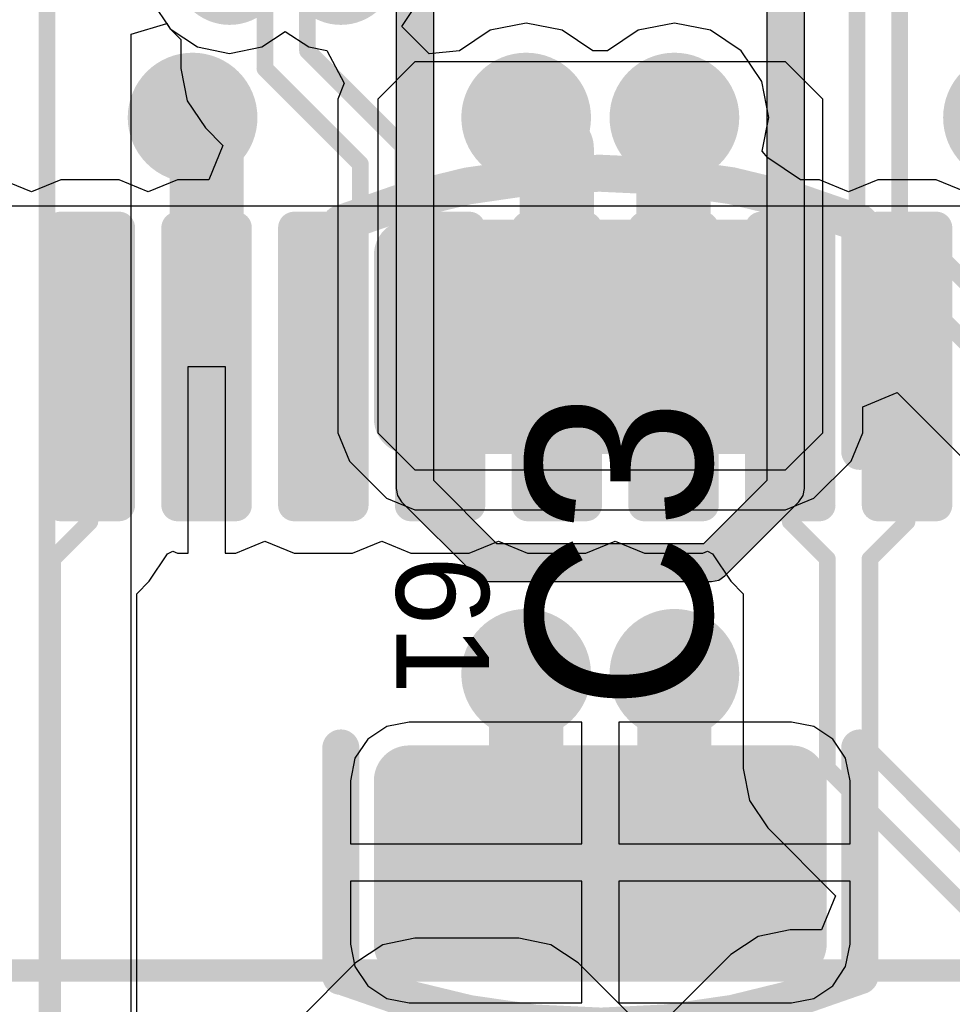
# Model space of a CAD drawing. Header units: millimetres. Extents: x 1.4 to 10.4, y 0 to 10.9.
# Tile 109 of 177: x 7.713 to 7.965, y 2.866 to 3.131. Entities that reach past the tile are written whole.
import ezdxf

# ---------------------------------------------------------------- set-up
doc = ezdxf.new("R2010")
doc.units = ezdxf.units.MM
doc.header["$MEASUREMENT"] = 0
for name, color, linetype in [('BottomLayer', 5, 'Continuous'), ('BottomOverlay', 54, 'Continuous'), ('BottomPaste', 16, 'Continuous'), ('BottomSolder', 6, 'Continuous'), ('DrillDrawing', 1, 'Continuous'), ('DrillGuide', 244, 'Continuous'), ('InternalPlane1', 76, 'Continuous'), ('InternalPlane2', 16, 'Continuous'), ('Mechanical2', 216, 'Continuous'), ('Mechanical32', 56, 'Continuous'), ('MultiLayer', 9, 'Continuous'), ('TopLayer', 1, 'Continuous'), ('TopOverlay', 2, 'Continuous'), ('TopPaste', 8, 'Continuous'), ('TopSolder', 216, 'Continuous')]:
    doc.layers.add(name, color=color, linetype=linetype)

msp = doc.modelspace()

# ---------------------------------------------------------------- linework, layer by layer
at = {"layer": 'BottomLayer'}
for p, q in [((7.74344, 3.12748), (7.75301, 3.13039)), ((7.75301, 3.13039), (7.75396, 3.12896)), ((7.75396, 3.12896), (7.76132, 3.12404)), ((7.77868, 3.12404), (7.785, 3.12826)), ((7.785, 3.12826), (7.79132, 3.12404)), ((7.74344, 2.54675), (7.74344, 3.12748)), ((7.76132, 3.12404), (7.77, 3.12231)), ((7.77, 3.12231), (7.77868, 3.12404)), ((7.79132, 3.12404), (7.79622, 3.12307)), ((7.79622, 3.12307), (7.80093, 3.11425)), ((7.82, 3.12), (7.81, 3.11)), ((7.92, 3.12), (7.82, 3.12)), ((7.93, 3.11), (7.92, 3.12)), ((7.80093, 3.11425), (7.79918, 3.11)), ((7.79918, 3.11), (7.79918, 3.11)), ((7.79918, 3.11), (7.79918, 3.02)), ((7.81, 3.11), (7.81, 3.02)), ((7.93, 3.02), (7.93, 3.11)), ((7.94082, 3.02703), (7.95006, 3.03085)), ((7.95006, 3.03085), (7.98796, 2.99296)), ((7.94082, 3.02), (7.94082, 3.02703)), ((7.94082, 3.02703), (7.94082, 3.02703)), ((7.79918, 3.02), (7.80235, 3.01235)), ((7.81, 3.02), (7.82, 3.01)), ((7.92, 3.01), (7.93, 3.02)), ((7.93765, 3.01235), (7.94082, 3.02)), ((7.94082, 3.02), (7.94082, 3.02)), ((7.80235, 3.01235), (7.80235, 3.01235)), ((7.80235, 3.01235), (7.81235, 3.00235)), ((7.92765, 3.00235), (7.93765, 3.01235)), ((7.82, 3.01), (7.92, 3.01)), ((7.81235, 3.00235), (7.82, 2.99918)), ((7.92, 2.99918), (7.92765, 3.00235)), ((7.92765, 3.00235), (7.92765, 3.00235)), ((7.82, 2.99918), (7.82, 2.99918)), ((7.82, 2.99918), (7.92, 2.99918)), ((7.81843, 2.942), (7.81237, 2.94079)), ((7.865, 2.942), (7.81843, 2.942)), ((7.865, 2.90913), (7.865, 2.942)), ((7.92157, 2.942), (7.875, 2.942)), ((7.875, 2.942), (7.875, 2.90913)), ((7.92763, 2.94079), (7.92157, 2.942)), ((7.81237, 2.94079), (7.80724, 2.93736)), ((7.93276, 2.93736), (7.92763, 2.94079)), ((7.80724, 2.93736), (7.80381, 2.93223)), ((7.93619, 2.93223), (7.93276, 2.93736)), ((7.80381, 2.93223), (7.80261, 2.92618)), ((7.93739, 2.92618), (7.93619, 2.93223)), ((7.80261, 2.92618), (7.80261, 2.90913)), ((7.93739, 2.90913), (7.93739, 2.92618)), ((7.80261, 2.90913), (7.865, 2.90913)), ((7.875, 2.90913), (7.93739, 2.90913)), ((7.865, 2.89913), (7.80261, 2.89913)), ((7.80261, 2.89913), (7.80261, 2.88209)), ((7.865, 2.86627), (7.865, 2.89913)), ((7.93739, 2.89913), (7.875, 2.89913)), ((7.875, 2.89913), (7.875, 2.86627)), ((7.93739, 2.88209), (7.93739, 2.89913)), ((7.80261, 2.88209), (7.80381, 2.87603)), ((7.93619, 2.87603), (7.93739, 2.88209)), ((7.80381, 2.87603), (7.80724, 2.8709)), ((7.93276, 2.8709), (7.93619, 2.87603)), ((7.80724, 2.8709), (7.81237, 2.86747)), ((7.92763, 2.86747), (7.93276, 2.8709)), ((7.81237, 2.86747), (7.81843, 2.86627)), ((7.81843, 2.86627), (7.865, 2.86627)), ((7.875, 2.86627), (7.92157, 2.86627)), ((7.92157, 2.86627), (7.92763, 2.86747))]:
    msp.add_line(p, q, dxfattribs=at)
for points, const_width in [([(7.72075, 2.54675), (7.72075, 3.14575)], 0.0045), ([(7.93925, 3.07375), (7.93925, 3.14575)], 0.0045), ([(7.95075, 3.07851), (7.95075, 3.14575)], 0.0045), ([(7.95075, 3.07851), (8.00876, 3.0205)], 0.0045), ([(7.93925, 3.07375), (8.004, 3.009)], 0.0045), ([(7.85, 2.92413), (7.85, 2.955)], 0.02), ([(7.89, 2.92413), (7.89, 2.955)], 0.02), ([(7.85, 2.92413), (7.87, 2.90413)], 0.02), ([(7.87, 2.90413), (7.89, 2.92413)], 0.02)]:
    msp.add_lwpolyline(points, dxfattribs=dict(at, const_width=const_width))
for points, const_width in [([(7.7525, 3.105, 1), (7.7675, 3.105, 1)], 0.015), ([(7.8425, 3.105, 1), (7.8575, 3.105, 1)], 0.015), ([(7.8825, 3.105, 1), (7.8975, 3.105, 1)], 0.015), ([(7.94963, 3.07851, 1), (7.95188, 3.07851, 1)], 0.00225), ([(7.94963, 3.07851, 1), (7.95188, 3.07851, 1)], 0.00225), ([(7.93813, 3.07375, 1), (7.94038, 3.07375, 1)], 0.00225), ([(7.93813, 3.07375, 1), (7.94038, 3.07375, 1)], 0.00225), ([(7.81567, 3.06791, 1), (7.82118, 3.06791, 1)], 0.00551), ([(7.91882, 3.06791, 1), (7.92433, 3.06791, 1)], 0.00551), ([(7.81567, 3.02382, 1), (7.82118, 3.02382, 1)], 0.00551), ([(7.91882, 3.02382, 1), (7.92433, 3.02382, 1)], 0.00551), ([(7.8425, 2.955, 1), (7.8575, 2.955, 1)], 0.015), ([(7.8825, 2.955, 1), (7.8975, 2.955, 1)], 0.015), ([(7.845, 2.955, 1), (7.855, 2.955, 1)], 0.01), ([(7.885, 2.955, 1), (7.895, 2.955, 1)], 0.01), ([(7.845, 2.92413, 1), (7.855, 2.92413, 1)], 0.01), ([(7.845, 2.92413, 1), (7.855, 2.92413, 1)], 0.01), ([(7.885, 2.92413, 1), (7.895, 2.92413, 1)], 0.01), ([(7.885, 2.92413, 1), (7.895, 2.92413, 1)], 0.01), ([(7.81567, 2.92618, 1), (7.82118, 2.92618, 1)], 0.00551), ([(7.91882, 2.92618, 1), (7.92433, 2.92618, 1)], 0.00551), ([(7.865, 2.90413, 1), (7.875, 2.90413, 1)], 0.01), ([(7.865, 2.90413, 1), (7.875, 2.90413, 1)], 0.01), ([(7.81567, 2.88209, 1), (7.82118, 2.88209, 1)], 0.00551), ([(7.91882, 2.88209, 1), (7.92433, 2.88209, 1)], 0.00551)]:
    msp.add_lwpolyline(points, format="xyb", close=True, dxfattribs=dict(at, const_width=const_width))
for points in [[(7.81843, 3.07343), (7.81843, 3.01831), (7.92157, 3.07343), (7.92157, 3.01831)], [(7.81291, 3.06791), (7.81291, 3.02382), (7.92709, 3.06791), (7.92709, 3.02382)], [(7.81843, 2.93169), (7.81843, 2.87657), (7.92157, 2.93169), (7.92157, 2.87657)], [(7.81291, 2.92618), (7.81291, 2.88209), (7.92709, 2.92618), (7.92709, 2.88209)]]:
    msp.add_solid(points, dxfattribs=at)
at = {"layer": 'BottomOverlay', "const_width": 0.01}
for points in [[(7.79993, 3.07642, -0.193223), (7.93964, 3.07659)], [(7.94007, 2.87358, -0.193223), (7.80036, 2.87341)]]:
    msp.add_lwpolyline(points, format="xyb", dxfattribs=at)
at = {"layer": 'BottomOverlay', "const_width": 0.005}
for points in [[(7.79743, 3.07642, 1), (7.80243, 3.07642, 1)], [(7.7975, 3.07624, 1), (7.8025, 3.07624, 1)], [(7.93714, 3.07659, 1), (7.94214, 3.07659, 1)], [(7.9375, 3.07659, 1), (7.9425, 3.07659, 1)], [(7.7975, 3.015, 1), (7.8025, 3.015, 1)], [(7.9375, 3.015, 1), (7.9425, 3.015, 1)], [(7.7975, 2.935, 1), (7.8025, 2.935, 1)], [(7.9375, 2.935, 1), (7.9425, 2.935, 1)], [(7.7975, 2.87341, 1), (7.8025, 2.87341, 1)], [(7.79786, 2.87341, 1), (7.80286, 2.87341, 1)], [(7.9375, 2.87376, 1), (7.9425, 2.87376, 1)], [(7.93757, 2.87358, 1), (7.94257, 2.87358, 1)]]:
    msp.add_lwpolyline(points, format="xyb", close=True, dxfattribs=at)
at = {"layer": 'BottomOverlay', "const_width": 0.01}
for points in [[(7.8, 3.015), (7.8, 3.07624)], [(7.94, 3.015), (7.94, 3.07659)], [(7.8, 2.87341), (7.8, 2.935)], [(7.94, 2.87376), (7.94, 2.935)]]:
    msp.add_lwpolyline(points, dxfattribs=at)
at = {"layer": 'BottomPaste', "const_width": 0.00551}
for points in [[(7.81567, 3.06791, 1), (7.82118, 3.06791, 1)], [(7.91882, 3.06791, 1), (7.92433, 3.06791, 1)], [(7.81567, 3.02382, 1), (7.82118, 3.02382, 1)], [(7.91882, 3.02382, 1), (7.92433, 3.02382, 1)], [(7.81567, 2.92618, 1), (7.82118, 2.92618, 1)], [(7.91882, 2.92618, 1), (7.92433, 2.92618, 1)], [(7.81567, 2.88209, 1), (7.82118, 2.88209, 1)], [(7.91882, 2.88209, 1), (7.92433, 2.88209, 1)]]:
    msp.add_lwpolyline(points, format="xyb", close=True, dxfattribs=at)
at = {"layer": 'BottomPaste'}
for points in [[(7.81843, 3.07343), (7.81843, 3.01831), (7.92157, 3.07343), (7.92157, 3.01831)], [(7.81291, 3.06791), (7.81291, 3.02382), (7.92709, 3.06791), (7.92709, 3.02382)], [(7.81843, 2.93169), (7.81843, 2.87657), (7.92157, 2.93169), (7.92157, 2.87657)], [(7.81291, 2.92618), (7.81291, 2.88209), (7.92709, 2.92618), (7.92709, 2.88209)]]:
    msp.add_solid(points, dxfattribs=at)
at = {"layer": 'BottomSolder', "const_width": 0.00951}
for points in [[(7.81367, 3.06791, 1), (7.82318, 3.06791, 1)], [(7.91682, 3.06791, 1), (7.92633, 3.06791, 1)], [(7.81367, 3.02382, 1), (7.82318, 3.02382, 1)], [(7.91682, 3.02382, 1), (7.92633, 3.02382, 1)], [(7.81367, 2.92618, 1), (7.82318, 2.92618, 1)], [(7.91682, 2.92618, 1), (7.92633, 2.92618, 1)], [(7.81367, 2.88209, 1), (7.82318, 2.88209, 1)], [(7.91682, 2.88209, 1), (7.92633, 2.88209, 1)]]:
    msp.add_lwpolyline(points, format="xyb", close=True, dxfattribs=at)
at = {"layer": 'BottomSolder'}
for points in [[(7.81843, 3.07743), (7.81843, 3.01431), (7.92157, 3.07743), (7.92157, 3.01431)], [(7.80891, 3.06791), (7.80891, 3.02382), (7.93109, 3.06791), (7.93109, 3.02382)], [(7.81843, 2.93569), (7.81843, 2.87257), (7.92157, 2.93569), (7.92157, 2.87257)], [(7.80891, 2.92618), (7.80891, 2.88209), (7.93109, 2.92618), (7.93109, 2.88209)]]:
    msp.add_solid(points, dxfattribs=at)
at = {"layer": 'DrillDrawing', "const_width": 0.0075}
for points in [[(7.75625, 3.105, 1), (7.76375, 3.105, 1)], [(7.84625, 3.105, 1), (7.85375, 3.105, 1)], [(7.88625, 3.105, 1), (7.89375, 3.105, 1)], [(7.84625, 2.955, 1), (7.85375, 2.955, 1)], [(7.88625, 2.955, 1), (7.89375, 2.955, 1)]]:
    msp.add_lwpolyline(points, format="xyb", close=True, dxfattribs=at)
at = {"layer": 'DrillGuide', "const_width": 0.0075}
for points in [[(7.75625, 3.105, 1), (7.76375, 3.105, 1)], [(7.84625, 3.105, 1), (7.85375, 3.105, 1)], [(7.88625, 3.105, 1), (7.89375, 3.105, 1)], [(7.84625, 2.955, 1), (7.85375, 2.955, 1)], [(7.88625, 2.955, 1), (7.89375, 2.955, 1)]]:
    msp.add_lwpolyline(points, format="xyb", close=True, dxfattribs=at)
at = {"layer": 'InternalPlane1'}
for points, const_width in [([(7.7625, 3.145, 1), (7.7775, 3.145, 1)], 0.015), ([(7.7925, 3.145, 1), (7.8075, 3.145, 1)], 0.015), ([(7.84125, 3.105, 1), (7.85875, 3.105, 1)], 0.0175), ([(7.88125, 3.105, 1), (7.89875, 3.105, 1)], 0.0175)]:
    msp.add_lwpolyline(points, format="xyb", close=True, dxfattribs=dict(at, const_width=const_width))
at = {"layer": 'InternalPlane2'}
for p, q in [((7.8251, 3.00711), (7.8251, 3.335)), ((7.8149, 3.33289), (7.8149, 3.005)), ((7.9149, 3.215), (7.9149, 3.00711)), ((7.9251, 3.005), (7.9251, 3.21289)), ((7.84211, 2.9901), (7.8251, 3.00711)), ((7.9149, 3.00711), (7.89789, 2.9901)), ((7.8149, 3.005), (7.81529, 3.00305)), ((7.92471, 3.00305), (7.9251, 3.005)), ((7.81529, 3.00305), (7.8164, 3.0014)), ((7.8164, 3.0014), (7.8364, 2.9814)), ((7.9036, 2.9814), (7.9236, 3.0014)), ((7.9236, 3.0014), (7.92471, 3.00305)), ((7.89789, 2.9901), (7.84211, 2.9901)), ((7.8364, 2.9814), (7.83805, 2.98029)), ((7.83805, 2.98029), (7.84, 2.9799)), ((7.84, 2.9799), (7.9, 2.9799)), ((7.9, 2.9799), (7.90195, 2.98029)), ((7.90195, 2.98029), (7.9036, 2.9814))]:
    msp.add_line(p, q, dxfattribs=at)
at = {"layer": 'InternalPlane2', "const_width": 0.01}
for points in [[(7.82, 3.005), (7.82, 3.335)], [(7.92, 3.005), (7.92, 3.215)], [(7.82, 3.005), (7.84, 2.985)], [(7.9, 2.985), (7.92, 3.005)], [(7.84, 2.985), (7.9, 2.985)]]:
    msp.add_lwpolyline(points, dxfattribs=at)
at = {"layer": 'InternalPlane2'}
for points, const_width in [([(7.7625, 3.145, 1), (7.7775, 3.145, 1)], 0.015), ([(7.7925, 3.145, 1), (7.8075, 3.145, 1)], 0.015), ([(7.75125, 3.105, 1), (7.76875, 3.105, 1)], 0.0175), ([(7.97125, 3.105, 1), (7.98875, 3.105, 1)], 0.0175), ([(7.8175, 3.005, 1), (7.8225, 3.005, 1)], 0.005), ([(7.8175, 3.005, 1), (7.8225, 3.005, 1)], 0.005), ([(7.9175, 3.005, 1), (7.9225, 3.005, 1)], 0.005), ([(7.9175, 3.005, 1), (7.9225, 3.005, 1)], 0.005), ([(7.8375, 2.985, 1), (7.8425, 2.985, 1)], 0.005), ([(7.8375, 2.985, 1), (7.8425, 2.985, 1)], 0.005), ([(7.8975, 2.985, 1), (7.9025, 2.985, 1)], 0.005), ([(7.8975, 2.985, 1), (7.9025, 2.985, 1)], 0.005), ([(7.84125, 2.955, 1), (7.85875, 2.955, 1)], 0.0175), ([(7.88125, 2.955, 1), (7.89875, 2.955, 1)], 0.0175)]:
    msp.add_lwpolyline(points, format="xyb", close=True, dxfattribs=dict(at, const_width=const_width))
at = {"layer": 'Mechanical2', "const_width": 0.006}
msp.add_lwpolyline([(6, 2.875), (10, 2.875)], dxfattribs=at)
at = {"layer": 'MultiLayer', "const_width": 0.015}
for points in [[(7.7525, 3.105, 1), (7.7675, 3.105, 1)], [(7.8425, 3.105, 1), (7.8575, 3.105, 1)], [(7.8825, 3.105, 1), (7.8975, 3.105, 1)], [(7.8425, 2.955, 1), (7.8575, 2.955, 1)], [(7.8825, 2.955, 1), (7.8975, 2.955, 1)]]:
    msp.add_lwpolyline(points, format="xyb", close=True, dxfattribs=at)
at = {"layer": 'TopLayer'}
for p, q in [((7.74904, 3.13632), (7.75396, 3.12896)), ((7.81647, 3.12961), (7.82096, 3.13632)), ((7.75396, 3.12896), (7.75681, 3.1261)), ((7.82386, 3.12222), (7.81647, 3.12961)), ((7.84025, 3.12855), (7.83198, 3.12302)), ((7.85, 3.13049), (7.84025, 3.12855)), ((7.85975, 3.12855), (7.85, 3.13049)), ((7.86802, 3.12302), (7.85975, 3.12855)), ((7.88025, 3.12855), (7.87198, 3.12302)), ((7.89, 3.13049), (7.88025, 3.12855)), ((7.89975, 3.12855), (7.89, 3.13049)), ((7.90802, 3.12302), (7.89975, 3.12855)), ((7.75681, 3.1261), (7.75681, 3.11824)), ((7.83198, 3.12302), (7.82386, 3.12222)), ((7.87198, 3.12302), (7.86802, 3.12302)), ((7.91355, 3.11475), (7.90802, 3.12302)), ((7.75681, 3.11824), (7.75681, 3.11824)), ((7.75681, 3.11824), (7.75854, 3.10956)), ((7.91549, 3.105), (7.91355, 3.11475)), ((7.75854, 3.10956), (7.76346, 3.1022)), ((7.91369, 3.09597), (7.91549, 3.105)), ((7.76346, 3.1022), (7.76817, 3.09748)), ((7.76817, 3.09748), (7.76435, 3.08824)), ((7.91519, 3.09415), (7.91369, 3.09597)), ((7.92403, 3.08824), (7.91519, 3.09415)), ((7.71654, 3.08498), (7.70866, 3.08824)), ((7.72441, 3.08824), (7.71654, 3.08498)), ((7.74016, 3.08824), (7.72441, 3.08824)), ((7.74803, 3.08498), (7.74016, 3.08824)), ((7.75591, 3.08824), (7.74803, 3.08498)), ((7.76435, 3.08824), (7.75591, 3.08824)), ((7.92913, 3.08824), (7.92403, 3.08824)), ((7.93701, 3.08498), (7.92913, 3.08824)), ((7.94488, 3.08824), (7.93701, 3.08498)), ((7.96063, 3.08824), (7.94488, 3.08824)), ((7.9685, 3.08498), (7.96063, 3.08824)), ((7.75878, 2.98753), (7.75878, 3.03789)), ((7.75878, 3.03789), (7.76878, 3.03789)), ((7.76878, 3.03789), (7.76878, 2.98753)), ((7.77165, 2.98753), (7.77953, 2.99079)), ((7.77953, 2.99079), (7.7874, 2.98753)), ((7.80315, 2.98753), (7.81102, 2.99079)), ((7.81102, 2.99079), (7.8189, 2.98753)), ((7.83465, 2.98753), (7.84252, 2.99079)), ((7.84252, 2.99079), (7.85039, 2.98753)), ((7.86614, 2.98753), (7.87402, 2.99079)), ((7.87402, 2.99079), (7.88189, 2.98753)), ((7.74832, 2.97996), (7.75324, 2.98732)), ((7.75324, 2.98732), (7.75463, 2.98806)), ((7.75324, 2.98732), (7.75324, 2.98732)), ((7.75324, 2.98732), (7.75324, 2.98732)), ((7.75324, 2.98732), (7.75324, 2.98732)), ((7.75463, 2.98806), (7.75591, 2.98753)), ((7.75591, 2.98753), (7.75878, 2.98753)), ((7.76878, 2.98753), (7.77165, 2.98753)), ((7.7874, 2.98753), (7.80315, 2.98753)), ((7.8189, 2.98753), (7.83465, 2.98753)), ((7.85039, 2.98753), (7.86614, 2.98753)), ((7.88189, 2.98753), (7.89764, 2.98753)), ((7.89764, 2.98753), (7.89892, 2.98806)), ((7.89892, 2.98806), (7.9003, 2.98732)), ((7.9003, 2.98732), (7.90522, 2.97996)), ((7.74497, 2.97661), (7.74832, 2.97996)), ((7.74832, 2.97996), (7.74832, 2.97996)), ((7.90522, 2.97996), (7.90857, 2.97661)), ((7.74497, 2.61129), (7.74497, 2.97661)), ((7.90857, 2.97661), (7.90857, 2.92948)), ((7.90857, 2.92948), (7.90857, 2.92948)), ((7.90857, 2.92948), (7.9103, 2.9208)), ((7.9103, 2.9208), (7.91522, 2.91344)), ((7.91522, 2.91344), (7.93349, 2.89516)), ((7.93349, 2.89516), (7.92967, 2.88592)), ((7.82, 2.88369), (7.81132, 2.88196)), ((7.848, 2.88369), (7.82, 2.88369)), ((7.82, 2.88369), (7.82, 2.88369)), ((7.85668, 2.88196), (7.848, 2.88369)), ((7.848, 2.88369), (7.848, 2.88369)), ((7.91256, 2.8842), (7.9052, 2.87928)), ((7.92124, 2.88592), (7.91256, 2.8842)), ((7.92967, 2.88592), (7.92124, 2.88592)), ((7.81132, 2.88196), (7.80396, 2.87704)), ((7.86404, 2.87704), (7.85668, 2.88196)), ((7.90519, 2.87928), (7.8885, 2.86258)), ((7.9052, 2.87928), (7.90519, 2.87928)), ((7.80396, 2.87704), (7.78846, 2.86154)), ((7.80396, 2.87704), (7.80396, 2.87704)), ((7.8785, 2.86258), (7.86404, 2.87704))]:
    msp.add_line(p, q, dxfattribs=at)
for points, const_width in [([(7.7795, 3.11824), (7.7795, 3.1355)], 0.0045), ([(7.791, 3.123), (7.791, 3.136)], 0.0045), ([(7.791, 3.123), (7.81677, 3.09723)], 0.0045), ([(7.7795, 3.11824), (7.80527, 3.09246)], 0.0045), ([(7.76, 3.105), (7.76378, 3.10122)], 0.02), ([(7.85, 3.105), (7.85827, 3.09673)], 0.02), ([(7.88976, 3.10476), (7.89, 3.105)], 0.02), ([(7.88976, 3.03789), (7.88976, 3.10476)], 0.02), ([(7.76378, 3.03789), (7.76378, 3.10122)], 0.02), ([(7.85827, 3.03789), (7.85827, 3.09673)], 0.02), ([(7.81677, 3.07823), (7.81677, 3.09723)], 0.0045), ([(7.80527, 3.07827), (7.80527, 3.09246)], 0.0045), ([(7.79528, 3.06828), (7.80527, 3.07827)], 0.0045), ([(7.81677, 3.07823), (7.82677, 3.06823)], 0.0045), ([(7.79528, 3.03789), (7.79528, 3.06828)], 0.0045), ([(7.82677, 3.03789), (7.82677, 3.06823)], 0.0045), ([(7.73228, 2.996), (7.73228, 3.03789)], 0.0045), ([(7.92126, 2.996), (7.92126, 3.03789)], 0.0045), ([(7.95276, 2.996), (7.95276, 3.03789)], 0.0045), ([(7.72229, 2.986), (7.73228, 2.996)], 0.0045), ([(7.92126, 2.996), (7.93126, 2.986)], 0.0045), ([(7.94276, 2.986), (7.95276, 2.996)], 0.0045), ([(7.72229, 2.61129), (7.72229, 2.986)], 0.0045), ([(7.93126, 2.92948), (7.93126, 2.986)], 0.0045), ([(7.94276, 2.93424), (7.94276, 2.986)], 0.0045), ([(7.94276, 2.93424), (8.016, 2.861)], 0.0045), ([(7.93126, 2.92948), (8.0045, 2.85624)], 0.0045)]:
    msp.add_lwpolyline(points, dxfattribs=dict(at, const_width=const_width))
for points, const_width in [([(7.78988, 3.123, 1), (7.79213, 3.123, 1)], 0.00225), ([(7.78988, 3.123, 1), (7.79213, 3.123, 1)], 0.00225), ([(7.7525, 3.105, 1), (7.7675, 3.105, 1)], 0.015), ([(7.77837, 3.11824, 1), (7.78062, 3.11824, 1)], 0.00225), ([(7.77837, 3.11824, 1), (7.78062, 3.11824, 1)], 0.00225), ([(7.8425, 3.105, 1), (7.8575, 3.105, 1)], 0.015), ([(7.8825, 3.105, 1), (7.8975, 3.105, 1)], 0.015), ([(7.755, 3.105, 1), (7.765, 3.105, 1)], 0.01), ([(7.845, 3.105, 1), (7.855, 3.105, 1)], 0.01), ([(7.88476, 3.10476, 1), (7.89476, 3.10476, 1)], 0.01), ([(7.88476, 3.10476, 1), (7.89476, 3.10476, 1)], 0.01), ([(7.885, 3.105, 1), (7.895, 3.105, 1)], 0.01), ([(7.75878, 3.10122, 1), (7.76878, 3.10122, 1)], 0.01), ([(7.75878, 3.10122, 1), (7.76878, 3.10122, 1)], 0.01), ([(7.85327, 3.09673, 1), (7.86327, 3.09673, 1)], 0.01), ([(7.85327, 3.09673, 1), (7.86327, 3.09673, 1)], 0.01), ([(7.81565, 3.09723, 1), (7.8179, 3.09723, 1)], 0.00225), ([(7.81565, 3.09723, 1), (7.8179, 3.09723, 1)], 0.00225), ([(7.80415, 3.09246, 1), (7.8064, 3.09246, 1)], 0.00225), ([(7.80415, 3.09246, 1), (7.8064, 3.09246, 1)], 0.00225), ([(7.80415, 3.07827, 1), (7.8064, 3.07827, 1)], 0.00225), ([(7.80415, 3.07827, 1), (7.8064, 3.07827, 1)], 0.00225), ([(7.81565, 3.07823, 1), (7.8179, 3.07823, 1)], 0.00225), ([(7.81565, 3.07823, 1), (7.8179, 3.07823, 1)], 0.00225), ([(7.72343, 3.07529, 1), (7.72539, 3.07529, 1)], 0.00197), ([(7.73917, 3.07529, 1), (7.74114, 3.07529, 1)], 0.00197), ([(7.75492, 3.07529, 1), (7.75689, 3.07529, 1)], 0.00197), ([(7.77067, 3.07529, 1), (7.77264, 3.07529, 1)], 0.00197), ([(7.78642, 3.07529, 1), (7.78839, 3.07529, 1)], 0.00197), ([(7.80217, 3.07529, 1), (7.80413, 3.07529, 1)], 0.00197), ([(7.81791, 3.07529, 1), (7.81988, 3.07529, 1)], 0.00197), ([(7.83366, 3.07529, 1), (7.83563, 3.07529, 1)], 0.00197), ([(7.84941, 3.07529, 1), (7.85138, 3.07529, 1)], 0.00197), ([(7.86516, 3.07529, 1), (7.86713, 3.07529, 1)], 0.00197), ([(7.88091, 3.07529, 1), (7.88287, 3.07529, 1)], 0.00197), ([(7.89665, 3.07529, 1), (7.89862, 3.07529, 1)], 0.00197), ([(7.9124, 3.07529, 1), (7.91437, 3.07529, 1)], 0.00197), ([(7.92815, 3.07529, 1), (7.93012, 3.07529, 1)], 0.00197), ([(7.9439, 3.07529, 1), (7.94587, 3.07529, 1)], 0.00197), ([(7.95965, 3.07529, 1), (7.96161, 3.07529, 1)], 0.00197), ([(7.79415, 3.06828, 1), (7.7964, 3.06828, 1)], 0.00225), ([(7.79415, 3.06828, 1), (7.7964, 3.06828, 1)], 0.00225), ([(7.82565, 3.06823, 1), (7.8279, 3.06823, 1)], 0.00225), ([(7.82565, 3.06823, 1), (7.8279, 3.06823, 1)], 0.00225), ([(7.75878, 3.03789, 1), (7.76878, 3.03789, 1)], 0.01), ([(7.85327, 3.03789, 1), (7.86327, 3.03789, 1)], 0.01), ([(7.88476, 3.03789, 1), (7.89476, 3.03789, 1)], 0.01), ([(7.73116, 3.03789, 1), (7.73341, 3.03789, 1)], 0.00225), ([(7.79415, 3.03789, 1), (7.7964, 3.03789, 1)], 0.00225), ([(7.82565, 3.03789, 1), (7.8279, 3.03789, 1)], 0.00225), ([(7.92013, 3.03789, 1), (7.92238, 3.03789, 1)], 0.00225), ([(7.95163, 3.03789, 1), (7.95388, 3.03789, 1)], 0.00225), ([(7.72343, 3.00048, 1), (7.72539, 3.00048, 1)], 0.00197), ([(7.73917, 3.00048, 1), (7.74114, 3.00048, 1)], 0.00197), ([(7.75492, 3.00048, 1), (7.75689, 3.00048, 1)], 0.00197), ([(7.77067, 3.00048, 1), (7.77264, 3.00048, 1)], 0.00197), ([(7.78642, 3.00048, 1), (7.78839, 3.00048, 1)], 0.00197), ([(7.80217, 3.00048, 1), (7.80413, 3.00048, 1)], 0.00197), ([(7.81791, 3.00048, 1), (7.81988, 3.00048, 1)], 0.00197), ([(7.83366, 3.00048, 1), (7.83563, 3.00048, 1)], 0.00197), ([(7.84941, 3.00048, 1), (7.85138, 3.00048, 1)], 0.00197), ([(7.86516, 3.00048, 1), (7.86713, 3.00048, 1)], 0.00197), ([(7.88091, 3.00048, 1), (7.88287, 3.00048, 1)], 0.00197), ([(7.89665, 3.00048, 1), (7.89862, 3.00048, 1)], 0.00197), ([(7.9124, 3.00048, 1), (7.91437, 3.00048, 1)], 0.00197), ([(7.92815, 3.00048, 1), (7.93012, 3.00048, 1)], 0.00197), ([(7.9439, 3.00048, 1), (7.94587, 3.00048, 1)], 0.00197), ([(7.95965, 3.00048, 1), (7.96161, 3.00048, 1)], 0.00197), ([(7.73116, 2.996, 1), (7.73341, 2.996, 1)], 0.00225), ([(7.73116, 2.996, 1), (7.73341, 2.996, 1)], 0.00225), ([(7.92013, 2.996, 1), (7.92238, 2.996, 1)], 0.00225), ([(7.92013, 2.996, 1), (7.92238, 2.996, 1)], 0.00225), ([(7.95163, 2.996, 1), (7.95388, 2.996, 1)], 0.00225), ([(7.95163, 2.996, 1), (7.95388, 2.996, 1)], 0.00225), ([(7.72116, 2.986, 1), (7.72341, 2.986, 1)], 0.00225), ([(7.72116, 2.986, 1), (7.72341, 2.986, 1)], 0.00225), ([(7.93013, 2.986, 1), (7.93238, 2.986, 1)], 0.00225), ([(7.93013, 2.986, 1), (7.93238, 2.986, 1)], 0.00225), ([(7.94163, 2.986, 1), (7.94388, 2.986, 1)], 0.00225), ([(7.94163, 2.986, 1), (7.94388, 2.986, 1)], 0.00225), ([(7.8425, 2.955, 1), (7.8575, 2.955, 1)], 0.015), ([(7.8825, 2.955, 1), (7.8975, 2.955, 1)], 0.015), ([(7.94163, 2.93424, 1), (7.94388, 2.93424, 1)], 0.00225), ([(7.94163, 2.93424, 1), (7.94388, 2.93424, 1)], 0.00225), ([(7.93013, 2.92948, 1), (7.93238, 2.92948, 1)], 0.00225), ([(7.93013, 2.92948, 1), (7.93238, 2.92948, 1)], 0.00225)]:
    msp.add_lwpolyline(points, format="xyb", close=True, dxfattribs=dict(at, const_width=const_width))
for points in [[(7.72244, 3.00048), (7.74213, 3.00048), (7.72244, 3.07529), (7.74213, 3.07529)], [(7.72441, 2.99852), (7.74016, 2.99852), (7.72441, 3.07726), (7.74016, 3.07726)], [(7.75394, 3.00048), (7.77362, 3.00048), (7.75394, 3.07529), (7.77362, 3.07529)], [(7.75591, 2.99852), (7.77165, 2.99852), (7.75591, 3.07726), (7.77165, 3.07726)], [(7.78543, 3.00048), (7.80512, 3.00048), (7.78543, 3.07529), (7.80512, 3.07529)], [(7.7874, 2.99852), (7.80315, 2.99852), (7.7874, 3.07726), (7.80315, 3.07726)], [(7.81693, 3.00048), (7.83661, 3.00048), (7.81693, 3.07529), (7.83661, 3.07529)], [(7.8189, 2.99852), (7.83465, 2.99852), (7.8189, 3.07726), (7.83465, 3.07726)], [(7.84843, 3.00048), (7.86811, 3.00048), (7.84843, 3.07529), (7.86811, 3.07529)], [(7.85039, 2.99852), (7.86614, 2.99852), (7.85039, 3.07726), (7.86614, 3.07726)], [(7.87992, 3.00048), (7.89961, 3.00048), (7.87992, 3.07529), (7.89961, 3.07529)], [(7.88189, 2.99852), (7.89764, 2.99852), (7.88189, 3.07726), (7.89764, 3.07726)], [(7.91142, 3.00048), (7.9311, 3.00048), (7.91142, 3.07529), (7.9311, 3.07529)], [(7.91339, 2.99852), (7.92913, 2.99852), (7.91339, 3.07726), (7.92913, 3.07726)], [(7.94291, 3.00048), (7.9626, 3.00048), (7.94291, 3.07529), (7.9626, 3.07529)], [(7.94488, 2.99852), (7.96063, 2.99852), (7.94488, 3.07726), (7.96063, 3.07726)]]:
    msp.add_solid(points, dxfattribs=at)
at = {"layer": 'TopOverlay'}
msp.add_line((7.20866, 3.08119), (8.79134, 3.08119), dxfattribs=at)
at = {"layer": 'TopPaste', "const_width": 0.00197}
for points in [[(7.72343, 3.07529, 1), (7.72539, 3.07529, 1)], [(7.73917, 3.07529, 1), (7.74114, 3.07529, 1)], [(7.75492, 3.07529, 1), (7.75689, 3.07529, 1)], [(7.77067, 3.07529, 1), (7.77264, 3.07529, 1)], [(7.78642, 3.07529, 1), (7.78839, 3.07529, 1)], [(7.80217, 3.07529, 1), (7.80413, 3.07529, 1)], [(7.81791, 3.07529, 1), (7.81988, 3.07529, 1)], [(7.83366, 3.07529, 1), (7.83563, 3.07529, 1)], [(7.84941, 3.07529, 1), (7.85138, 3.07529, 1)], [(7.86516, 3.07529, 1), (7.86713, 3.07529, 1)], [(7.88091, 3.07529, 1), (7.88287, 3.07529, 1)], [(7.89665, 3.07529, 1), (7.89862, 3.07529, 1)], [(7.9124, 3.07529, 1), (7.91437, 3.07529, 1)], [(7.92815, 3.07529, 1), (7.93012, 3.07529, 1)], [(7.9439, 3.07529, 1), (7.94587, 3.07529, 1)], [(7.95965, 3.07529, 1), (7.96161, 3.07529, 1)], [(7.72343, 3.00048, 1), (7.72539, 3.00048, 1)], [(7.73917, 3.00048, 1), (7.74114, 3.00048, 1)], [(7.75492, 3.00048, 1), (7.75689, 3.00048, 1)], [(7.77067, 3.00048, 1), (7.77264, 3.00048, 1)], [(7.78642, 3.00048, 1), (7.78839, 3.00048, 1)], [(7.80217, 3.00048, 1), (7.80413, 3.00048, 1)], [(7.81791, 3.00048, 1), (7.81988, 3.00048, 1)], [(7.83366, 3.00048, 1), (7.83563, 3.00048, 1)], [(7.84941, 3.00048, 1), (7.85138, 3.00048, 1)], [(7.86516, 3.00048, 1), (7.86713, 3.00048, 1)], [(7.88091, 3.00048, 1), (7.88287, 3.00048, 1)], [(7.89665, 3.00048, 1), (7.89862, 3.00048, 1)], [(7.9124, 3.00048, 1), (7.91437, 3.00048, 1)], [(7.92815, 3.00048, 1), (7.93012, 3.00048, 1)], [(7.9439, 3.00048, 1), (7.94587, 3.00048, 1)], [(7.95965, 3.00048, 1), (7.96161, 3.00048, 1)]]:
    msp.add_lwpolyline(points, format="xyb", close=True, dxfattribs=at)
at = {"layer": 'TopPaste'}
for points in [[(7.72244, 3.00048), (7.74213, 3.00048), (7.72244, 3.07529), (7.74213, 3.07529)], [(7.72441, 2.99852), (7.74016, 2.99852), (7.72441, 3.07726), (7.74016, 3.07726)], [(7.75394, 3.00048), (7.77362, 3.00048), (7.75394, 3.07529), (7.77362, 3.07529)], [(7.75591, 2.99852), (7.77165, 2.99852), (7.75591, 3.07726), (7.77165, 3.07726)], [(7.78543, 3.00048), (7.80512, 3.00048), (7.78543, 3.07529), (7.80512, 3.07529)], [(7.7874, 2.99852), (7.80315, 2.99852), (7.7874, 3.07726), (7.80315, 3.07726)], [(7.81693, 3.00048), (7.83661, 3.00048), (7.81693, 3.07529), (7.83661, 3.07529)], [(7.8189, 2.99852), (7.83465, 2.99852), (7.8189, 3.07726), (7.83465, 3.07726)], [(7.84843, 3.00048), (7.86811, 3.00048), (7.84843, 3.07529), (7.86811, 3.07529)], [(7.85039, 2.99852), (7.86614, 2.99852), (7.85039, 3.07726), (7.86614, 3.07726)], [(7.87992, 3.00048), (7.89961, 3.00048), (7.87992, 3.07529), (7.89961, 3.07529)], [(7.88189, 2.99852), (7.89764, 2.99852), (7.88189, 3.07726), (7.89764, 3.07726)], [(7.91142, 3.00048), (7.9311, 3.00048), (7.91142, 3.07529), (7.9311, 3.07529)], [(7.91339, 2.99852), (7.92913, 2.99852), (7.91339, 3.07726), (7.92913, 3.07726)], [(7.94291, 3.00048), (7.9626, 3.00048), (7.94291, 3.07529), (7.9626, 3.07529)], [(7.94488, 2.99852), (7.96063, 2.99852), (7.94488, 3.07726), (7.96063, 3.07726)]]:
    msp.add_solid(points, dxfattribs=at)
at = {"layer": 'TopSolder', "const_width": 0.00433}
for points in [[(7.72224, 3.07529, 1), (7.72657, 3.07529, 1)], [(7.73799, 3.07529, 1), (7.74232, 3.07529, 1)], [(7.75374, 3.07529, 1), (7.75807, 3.07529, 1)], [(7.76949, 3.07529, 1), (7.77382, 3.07529, 1)], [(7.78524, 3.07529, 1), (7.78957, 3.07529, 1)], [(7.80098, 3.07529, 1), (7.80531, 3.07529, 1)], [(7.81673, 3.07529, 1), (7.82106, 3.07529, 1)], [(7.83248, 3.07529, 1), (7.83681, 3.07529, 1)], [(7.84823, 3.07529, 1), (7.85256, 3.07529, 1)], [(7.86398, 3.07529, 1), (7.86831, 3.07529, 1)], [(7.87972, 3.07529, 1), (7.88406, 3.07529, 1)], [(7.89547, 3.07529, 1), (7.8998, 3.07529, 1)], [(7.91122, 3.07529, 1), (7.91555, 3.07529, 1)], [(7.92697, 3.07529, 1), (7.9313, 3.07529, 1)], [(7.94272, 3.07529, 1), (7.94705, 3.07529, 1)], [(7.95846, 3.07529, 1), (7.9628, 3.07529, 1)], [(7.72224, 3.00048, 1), (7.72657, 3.00048, 1)], [(7.73799, 3.00048, 1), (7.74232, 3.00048, 1)], [(7.75374, 3.00048, 1), (7.75807, 3.00048, 1)], [(7.76949, 3.00048, 1), (7.77382, 3.00048, 1)], [(7.78524, 3.00048, 1), (7.78957, 3.00048, 1)], [(7.80098, 3.00048, 1), (7.80531, 3.00048, 1)], [(7.81673, 3.00048, 1), (7.82106, 3.00048, 1)], [(7.83248, 3.00048, 1), (7.83681, 3.00048, 1)], [(7.84823, 3.00048, 1), (7.85256, 3.00048, 1)], [(7.86398, 3.00048, 1), (7.86831, 3.00048, 1)], [(7.87972, 3.00048, 1), (7.88406, 3.00048, 1)], [(7.89547, 3.00048, 1), (7.8998, 3.00048, 1)], [(7.91122, 3.00048, 1), (7.91555, 3.00048, 1)], [(7.92697, 3.00048, 1), (7.9313, 3.00048, 1)], [(7.94272, 3.00048, 1), (7.94705, 3.00048, 1)], [(7.95846, 3.00048, 1), (7.9628, 3.00048, 1)]]:
    msp.add_lwpolyline(points, format="xyb", close=True, dxfattribs=at)
at = {"layer": 'TopSolder'}
for points in [[(7.72441, 2.99615), (7.74016, 2.99615), (7.72441, 3.07962), (7.74016, 3.07962)], [(7.75591, 2.99615), (7.77165, 2.99615), (7.75591, 3.07962), (7.77165, 3.07962)], [(7.7874, 2.99615), (7.80315, 2.99615), (7.7874, 3.07962), (7.80315, 3.07962)], [(7.8189, 2.99615), (7.83465, 2.99615), (7.8189, 3.07962), (7.83465, 3.07962)], [(7.85039, 2.99615), (7.86614, 2.99615), (7.85039, 3.07962), (7.86614, 3.07962)], [(7.88189, 2.99615), (7.89764, 2.99615), (7.88189, 3.07962), (7.89764, 3.07962)], [(7.91339, 2.99615), (7.92913, 2.99615), (7.91339, 3.07962), (7.92913, 3.07962)], [(7.94488, 2.99615), (7.96063, 2.99615), (7.94488, 3.07962), (7.96063, 3.07962)], [(7.72008, 3.00048), (7.74449, 3.00048), (7.72008, 3.07529), (7.74449, 3.07529)], [(7.75157, 3.00048), (7.77598, 3.00048), (7.75157, 3.07529), (7.77598, 3.07529)], [(7.78307, 3.00048), (7.80748, 3.00048), (7.78307, 3.07529), (7.80748, 3.07529)], [(7.81457, 3.00048), (7.83898, 3.00048), (7.81457, 3.07529), (7.83898, 3.07529)], [(7.84606, 3.00048), (7.87047, 3.00048), (7.84606, 3.07529), (7.87047, 3.07529)], [(7.87756, 3.00048), (7.90197, 3.00048), (7.87756, 3.07529), (7.90197, 3.07529)], [(7.90906, 3.00048), (7.93346, 3.00048), (7.90906, 3.07529), (7.93346, 3.07529)], [(7.94055, 3.00048), (7.96496, 3.00048), (7.94055, 3.07529), (7.96496, 3.07529)]]:
    msp.add_solid(points, dxfattribs=at)

# ---------------------------------------------------------------- texts
at = {"layer": 'Mechanical32', "text_generation_flag": 2}
msp.add_text('C3', height=0.05, rotation=270, dxfattribs=at).set_placement((7.85, 2.945))
at = {"layer": 'TopOverlay'}
msp.add_text('61', height=0.025, rotation=270, dxfattribs=at).set_placement((7.81496, 2.9867))

doc.saveas('drawing.dxf')
